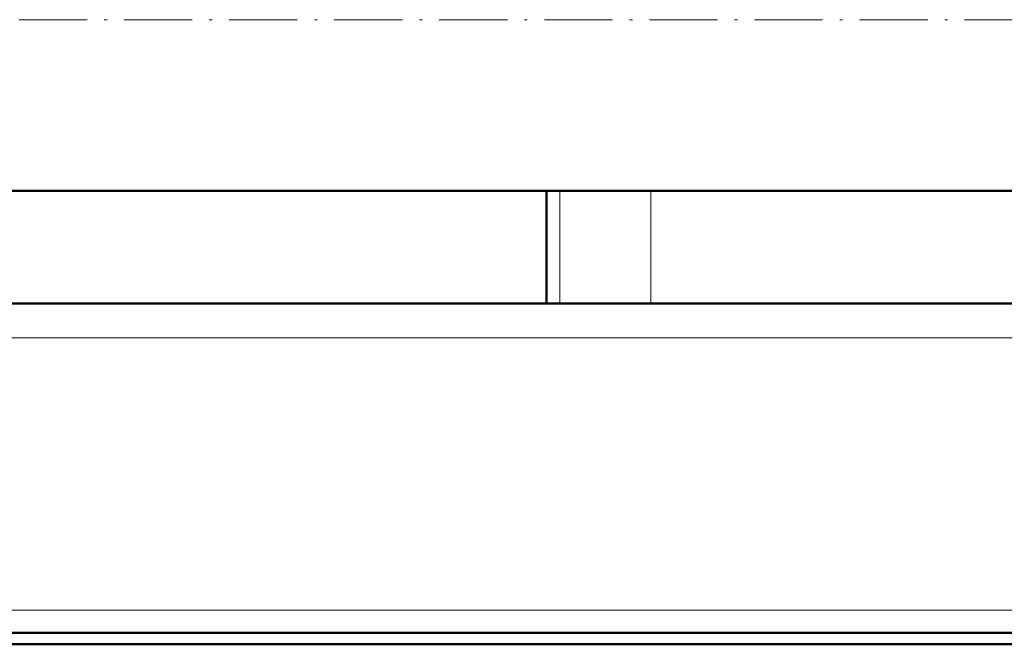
# Model space of a CAD drawing. Extents: x -1351 to 1763, y -1300 to 640.
# Tile 49 of 90: x 239 to 412, y -342 to -232. Entities that reach past the tile are written whole.
import ezdxf

# ---------------------------------------------------------------- set-up
doc = ezdxf.new("R2010")
doc.units = 0
doc.linetypes.add('DASHDOT', pattern=[18.5, 12, -3, 0.5, -3])

msp = doc.modelspace()

# ---------------------------------------------------------------- linework, layer by layer
at = {"color": 7, "linetype": 'DASHDOT', "lineweight": 18}
msp.add_line((-427.25, -231.96), (638.95, -231.96), dxfattribs=at)
at = {"color": 7, "lineweight": 50}
for p, q in [((-298.4, -262.11), (541.6, -262.11)), ((331.6, -281.96), (331.6, -262.11)), ((574.07, -281.96), (-330.86, -281.96)), ((333.99, -281.96), (331.6, -281.96)), ((349.99, -281.96), (333.99, -281.96)), ((533.22, -281.96), (349.99, -281.96)), ((571.6, -339.96), (-328.4, -339.96)), ((-328.4, -341.96), (571.6, -341.96))]:
    msp.add_line(p, q, dxfattribs=at)
at = {"color": 7, "lineweight": 18}
for p, q in [((333.99, -262.11), (333.99, -281.96)), ((349.99, -262.11), (349.99, -281.96)), ((573.57, -287.96), (-330.37, -287.96)), ((581.6, -335.96), (-338.4, -335.96))]:
    msp.add_line(p, q, dxfattribs=at)

doc.saveas('drawing.dxf')
